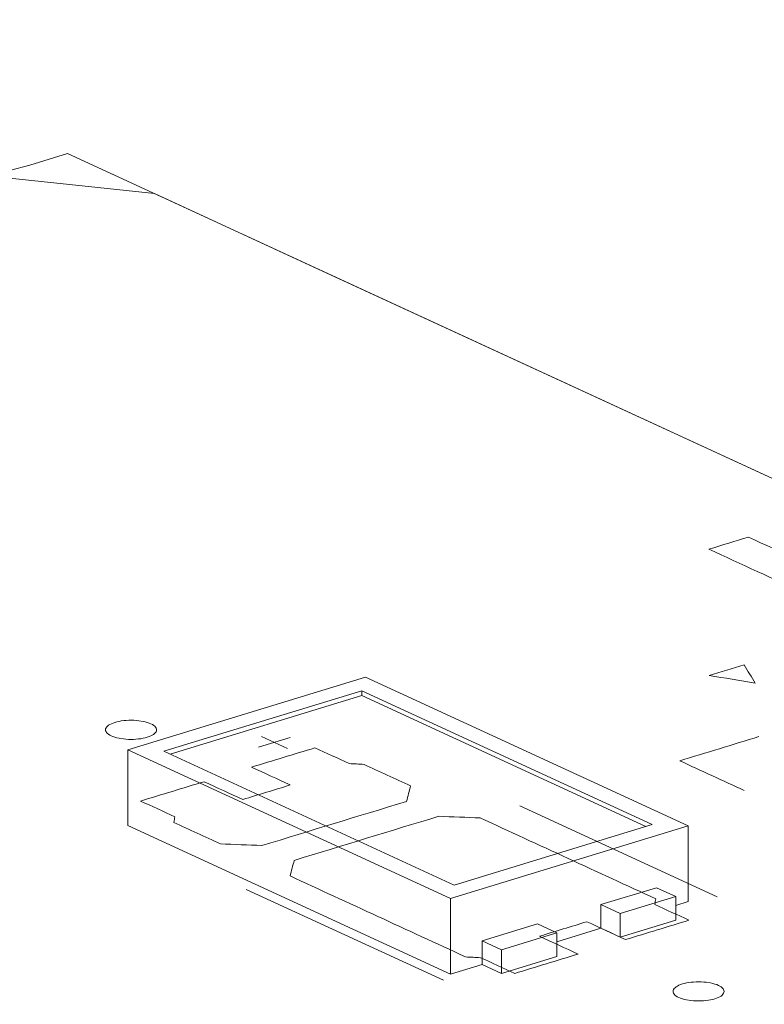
# Model space of a CAD drawing. Header units: inches. Extents: x -36 to 647, y 177 to 609.
# Tile 14 of 256: x 111 to 118, y 348 to 358. Entities that reach past the tile are written whole.
import ezdxf

# ---------------------------------------------------------------- set-up
doc = ezdxf.new("R2010")
doc.units = ezdxf.units.IN
doc.header["$MEASUREMENT"] = 0
doc.layers.add('1', color=7, linetype='Continuous')

# ---------------------------------------------------------------- blocks, each defined once
blk = doc.blocks.new('block 3335')
at = {"layer": '1', "color": 155, "lineweight": 18, "true_color": 0x4c7299}
blk.add_lwpolyline([(120.2794, 348.6846), (117.3321, 347.7841)], dxfattribs=at)
blk = doc.blocks.new('block 3924')
at = {"layer": '1', "color": 155, "lineweight": 18, "true_color": 0x4c7299}
blk.add_lwpolyline([(111.2992, 356.7238), (118.6514, 353.3323)], dxfattribs=at)
blk = doc.blocks.new('block 3946')
at = {"layer": '1', "color": 155, "lineweight": 18, "true_color": 0x4c7299}
blk.add_lwpolyline([(115.0817, 349.5577), (112.2413, 350.868)], dxfattribs=at)
blk = doc.blocks.new('block 3947')
at = {"layer": '1', "color": 155, "lineweight": 18, "true_color": 0x4c7299}
blk.add_lwpolyline([(117.0208, 350.1502), (115.0817, 349.5577)], dxfattribs=at)
blk = doc.blocks.new('block 3948')
at = {"layer": '1', "color": 155, "lineweight": 18, "true_color": 0x4c7299}
blk.add_lwpolyline([(114.1803, 351.4605), (117.0208, 350.1502)], dxfattribs=at)
blk = doc.blocks.new('block 3949')
at = {"layer": '1', "color": 155, "lineweight": 18, "true_color": 0x4c7299}
blk.add_lwpolyline([(114.2164, 351.5925), (111.8896, 350.8816)], dxfattribs=at)
blk = doc.blocks.new('block 3950')
at = {"layer": '1', "color": 155, "lineweight": 18, "true_color": 0x4c7299}
blk.add_lwpolyline([(111.8896, 350.8816), (115.0457, 349.4257)], dxfattribs=at)
blk = doc.blocks.new('block 3951')
at = {"layer": '1', "color": 155, "lineweight": 18, "true_color": 0x4c7299}
blk.add_lwpolyline([(115.0457, 349.4257), (117.3725, 350.1366)], dxfattribs=at)
blk = doc.blocks.new('block 3952')
at = {"layer": '1', "color": 155, "lineweight": 18, "true_color": 0x4c7299}
blk.add_lwpolyline([(112.2413, 350.868), (114.1803, 351.4605)], dxfattribs=at)
blk = doc.blocks.new('block 3953')
at = {"layer": '1', "color": 155, "lineweight": 18, "true_color": 0x4c7299}
blk.add_lwpolyline([(117.2516, 349.4447), (117.0622, 349.5321)], dxfattribs=at)
blk = doc.blocks.new('block 3954')
at = {"layer": '1', "color": 155, "lineweight": 18, "true_color": 0x4c7299}
blk.add_lwpolyline([(116.7087, 349.2788), (117.2516, 349.4447)], dxfattribs=at)
blk = doc.blocks.new('block 3955')
at = {"layer": '1', "color": 155, "lineweight": 18, "true_color": 0x4c7299}
blk.add_lwpolyline([(115.5453, 348.9234), (115.3559, 349.0107)], dxfattribs=at)
blk = doc.blocks.new('block 3956')
at = {"layer": '1', "color": 155, "lineweight": 18, "true_color": 0x4c7299}
blk.add_lwpolyline([(117.3725, 350.1366), (114.2164, 351.5925)], dxfattribs=at)
blk = doc.blocks.new('block 3957')
at = {"layer": '1', "color": 155, "lineweight": 18, "true_color": 0x4c7299}
blk.add_lwpolyline([(116.5193, 349.3662), (116.7087, 349.2788)], dxfattribs=at)
blk = doc.blocks.new('block 3958')
at = {"layer": '1', "color": 155, "lineweight": 18, "true_color": 0x4c7299}
blk.add_lwpolyline([(115.8988, 349.1766), (116.0882, 349.0893)], dxfattribs=at)
blk = doc.blocks.new('block 3959')
at = {"layer": '1', "color": 155, "lineweight": 18, "true_color": 0x4c7299}
blk.add_lwpolyline([(116.0882, 349.0893), (115.5453, 348.9234)], dxfattribs=at)
blk = doc.blocks.new('block 4121')
at = {"layer": '1', "color": 155, "lineweight": 13, "true_color": 0x4c7299}
blk.add_lwpolyline([(120.294, 348.6831), (117.3467, 347.7826)], dxfattribs=at)
blk = doc.blocks.new('block 5250')
at = {"layer": '1', "color": 155, "lineweight": 18, "true_color": 0x4c7299}
blk.add_lwpolyline([(111.8896, 350.8816), (111.8896, 350.1401)], dxfattribs=at)
blk = doc.blocks.new('block 5251')
at = {"layer": '1', "color": 155, "lineweight": 18, "true_color": 0x4c7299}
blk.add_lwpolyline([(115.0457, 349.4257), (115.0457, 348.6842)], dxfattribs=at)
blk = doc.blocks.new('block 5252')
at = {"layer": '1', "color": 155, "lineweight": 18, "true_color": 0x4c7299}
blk.add_lwpolyline([(117.3725, 350.1366), (117.3725, 349.3951)], dxfattribs=at)
blk = doc.blocks.new('block 5253')
at = {"layer": '1', "color": 155, "lineweight": 18, "true_color": 0x4c7299}
blk.add_lwpolyline([(114.1803, 351.4141), (114.1803, 351.4605)], dxfattribs=at)
blk = doc.blocks.new('block 5254')
at = {"layer": '1', "color": 155, "lineweight": 18, "true_color": 0x4c7299}
blk.add_lwpolyline([(112.3017, 350.8402), (114.1803, 351.4141)], dxfattribs=at)
blk = doc.blocks.new('block 5255')
at = {"layer": '1', "color": 155, "lineweight": 18, "true_color": 0x4c7299}
blk.add_lwpolyline([(114.1803, 351.4141), (116.9603, 350.1317)], dxfattribs=at)
blk = doc.blocks.new('block 5256')
at = {"layer": '1', "color": 155, "lineweight": 18, "true_color": 0x4c7299}
blk.add_lwpolyline([(115.3559, 349.0107), (115.3559, 348.779)], dxfattribs=at)
blk = doc.blocks.new('block 5257')
at = {"layer": '1', "color": 155, "lineweight": 18, "true_color": 0x4c7299}
blk.add_lwpolyline([(116.5193, 349.3662), (116.5193, 349.1345)], dxfattribs=at)
blk = doc.blocks.new('block 5258')
at = {"layer": '1', "color": 155, "lineweight": 18, "true_color": 0x4c7299}
blk.add_lwpolyline([(117.0622, 349.5321), (116.5193, 349.3662)], dxfattribs=at)
blk = doc.blocks.new('block 5259')
at = {"layer": '1', "color": 155, "lineweight": 18, "true_color": 0x4c7299}
blk.add_lwpolyline([(115.5453, 348.9234), (115.5453, 348.6917)], dxfattribs=at)
blk = doc.blocks.new('block 5260')
at = {"layer": '1', "color": 155, "lineweight": 18, "true_color": 0x4c7299}
blk.add_lwpolyline([(116.0882, 349.0893), (116.0882, 348.8575)], dxfattribs=at)
blk = doc.blocks.new('block 5261')
at = {"layer": '1', "color": 155, "lineweight": 18, "true_color": 0x4c7299}
blk.add_lwpolyline([(116.7087, 349.2788), (116.7087, 349.0471)], dxfattribs=at)
blk = doc.blocks.new('block 5262')
at = {"layer": '1', "color": 155, "lineweight": 18, "true_color": 0x4c7299}
blk.add_lwpolyline([(117.2516, 349.4447), (117.2516, 349.213)], dxfattribs=at)
blk = doc.blocks.new('block 5263')
at = {"layer": '1', "color": 155, "lineweight": 18, "true_color": 0x4c7299}
blk.add_lwpolyline([(115.3559, 349.0107), (115.8988, 349.1766)], dxfattribs=at)
blk = doc.blocks.new('block 5264')
at = {"layer": '1', "color": 155, "lineweight": 18, "true_color": 0x4c7299}
blk.add_lwpolyline([(116.0882, 348.8575), (115.5453, 348.6917)], dxfattribs=at)
blk = doc.blocks.new('block 5265')
at = {"layer": '1', "color": 155, "lineweight": 18, "true_color": 0x4c7299}
blk.add_lwpolyline([(116.7087, 349.0471), (117.2516, 349.213)], dxfattribs=at)
blk = doc.blocks.new('block 5266')
at = {"layer": '1', "color": 155, "lineweight": 18, "true_color": 0x4c7299}
blk.add_lwpolyline([(115.5453, 348.6917), (115.3559, 348.779)], dxfattribs=at)
blk = doc.blocks.new('block 5267')
at = {"layer": '1', "color": 155, "lineweight": 18, "true_color": 0x4c7299}
blk.add_lwpolyline([(116.5193, 349.1345), (116.7087, 349.0471)], dxfattribs=at)
blk = doc.blocks.new('block 5268')
at = {"layer": '1', "color": 155, "lineweight": 18, "true_color": 0x4c7299}
blk.add_lwpolyline([(111.8896, 350.1401), (115.0457, 348.6842)], dxfattribs=at)
blk = doc.blocks.new('block 5269')
at = {"layer": '1', "color": 155, "lineweight": 18, "true_color": 0x4c7299}
blk.add_lwpolyline([(115.0457, 348.6842), (115.3559, 348.779)], dxfattribs=at)
blk = doc.blocks.new('block 5270')
at = {"layer": '1', "color": 155, "lineweight": 18, "true_color": 0x4c7299}
blk.add_lwpolyline([(117.2516, 349.3582), (117.3725, 349.3951)], dxfattribs=at)
blk = doc.blocks.new('block 5271')
at = {"layer": '1', "color": 155, "lineweight": 18, "true_color": 0x4c7299}
blk.add_lwpolyline([(116.0882, 349.0028), (116.5193, 349.1345)], dxfattribs=at)
blk = doc.blocks.new('block 5853')
at = {"layer": '1', "color": 18, "lineweight": 13, "true_color": 0x4c0000}
blk.add_lwpolyline([(114.9792, 348.6245), (113.0475, 349.5156)], dxfattribs=at)
blk = doc.blocks.new('block 5874')
at = {"layer": '1', "color": 18, "lineweight": 13, "true_color": 0x4c0000}
blk.add_lwpolyline([(114.9792, 348.6245), (113.0475, 349.5156)], dxfattribs=at)
blk = doc.blocks.new('block 6055')
at = {"layer": '1', "color": 18, "lineweight": 13, "true_color": 0x4c0000}
blk.add_lwpolyline([(111.2992, 356.7238), (194.3451, 318.4153)], dxfattribs=at)
blk = doc.blocks.new('block 6056')
at = {"layer": '1', "color": 18, "lineweight": 13, "true_color": 0x4c0000}
blk.add_lwpolyline([(111.2992, 356.7238), (194.3451, 318.4153)], dxfattribs=at)
blk = doc.blocks.new('block 6136')
at = {"layer": '1', "color": 18, "lineweight": 13, "true_color": 0x4c0000}
blk.add_lwpolyline([(113.1684, 350.9082), (113.4787, 351.003)], dxfattribs=at)
blk = doc.blocks.new('block 6163')
at = {"layer": '1', "color": 18, "lineweight": 13, "true_color": 0x4c0000}
blk.add_lwpolyline([(117.6575, 349.4429), (115.7258, 350.3339)], dxfattribs=at)
blk = doc.blocks.new('block 6174')
at = {"layer": '1', "color": 18, "lineweight": 13, "true_color": 0x4c0000}
blk.add_lwpolyline([(113.1975, 351.0134), (113.45, 350.8969)], dxfattribs=at)
blk = doc.blocks.new('block 6176')
at = {"layer": '1', "color": 18, "lineweight": 13, "true_color": 0x4c0000}
blk.add_lwpolyline([(113.1975, 351.0134), (113.45, 350.8969)], dxfattribs=at)
blk = doc.blocks.new('block 6183')
at = {"layer": '1', "color": 18, "lineweight": 13, "true_color": 0x4c0000}
blk.add_lwpolyline([(117.6575, 349.4429), (115.7258, 350.3339)], dxfattribs=at)
blk = doc.blocks.new('block 6200')
at = {"layer": '1', "color": 18, "lineweight": 13, "true_color": 0x4c0000}
blk.add_lwpolyline([(113.1684, 350.9082), (113.4787, 351.003)], dxfattribs=at)
blk = doc.blocks.new('block 9135')
at = {"layer": '1', "color": 18, "lineweight": 13, "true_color": 0x4c0000}
blk.add_lwpolyline([(108.4587, 358.0341), (108.0879, 357.9208), (107.9102, 357.8586), (107.7479, 357.7881), (107.6052, 357.7099), (107.4857, 357.6253), (107.3922, 357.5358), (107.3264, 357.4432), (107.2893, 357.3492), (107.2804, 357.2557), (107.2984, 357.1644), (107.3419, 357.0755), (107.4123, 356.9869), (107.5102, 356.9001), (107.6349, 356.817), (107.7848, 356.7392), (107.9573, 356.6682), (108.1488, 356.6055), (108.3552, 356.5519), (108.572, 356.508), (108.7951, 356.474), (109.0296, 356.4488), (109.2753, 356.4331), (109.5279, 356.4277), (109.7828, 356.433), (110.0352, 356.4492), (110.2801, 356.476), (110.513, 356.5126), (110.73, 356.5579), (110.9282, 356.6106), (111.2992, 356.7238)], dxfattribs=at)
blk = doc.blocks.new('block 9150')
at = {"layer": '1', "color": 155, "lineweight": 18, "true_color": 0x4c7299}
blk.add_lwpolyline([(108.4587, 358.0341), (108.0879, 357.9208), (107.9102, 357.8586), (107.7479, 357.7881), (107.6052, 357.7099), (107.4857, 357.6253), (107.3922, 357.5358), (107.3264, 357.4432), (107.2893, 357.3492), (107.2804, 357.2557), (107.2984, 357.1644), (107.3419, 357.0755), (107.4123, 356.9869), (107.5102, 356.9001), (107.6349, 356.817), (107.7848, 356.7392), (107.9573, 356.6682), (108.1488, 356.6055), (108.3552, 356.5519), (108.572, 356.508), (108.7951, 356.474), (109.0296, 356.4488), (109.2753, 356.4331), (109.5279, 356.4277), (109.7828, 356.433), (110.0352, 356.4492), (110.2801, 356.476), (110.513, 356.5126), (110.73, 356.5579), (110.9282, 356.6106), (111.2992, 356.7238)], dxfattribs=at)
blk = doc.blocks.new('block 9164')
at = {"layer": '1', "color": 18, "lineweight": 13, "true_color": 0x4c0000}
blk.add_lwpolyline([(110.481, 356.5068), (112.15, 356.3314), (113.6256, 355.6507), (116.5769, 354.2893), (128.3822, 348.8436), (175.6033, 327.0608)], dxfattribs=at)
blk = doc.blocks.new('block 9196')
at = {"layer": '1', "color": 18, "lineweight": 13, "true_color": 0x4c0000}
blk.add_open_spline([(116.761, 349.0237), (116.9679, 349.0869), (117.1747, 349.1501), (117.3815, 349.2133), (117.27, 349.2648), (117.1584, 349.3162), (117.0468, 349.3677), (117.0501, 349.386), (117.0534, 349.4043), (117.0567, 349.4226), (116.4838, 349.6869), (115.9109, 349.9512), (115.338, 350.2155), (115.2026, 350.2208), (115.0673, 350.2262), (114.9319, 350.2316), (114.4603, 350.0875), (113.9886, 349.9434), (113.517, 349.7993), (113.5035, 349.7484), (113.49, 349.6976), (113.4765, 349.6467), (114.0495, 349.3824), (114.6224, 349.1182), (115.1953, 348.8539), (115.2437, 348.8514), (115.2921, 348.8489), (115.3405, 348.8464), (115.4521, 348.7949), (115.5636, 348.7434), (115.6752, 348.692), (115.882, 348.7552), (116.0888, 348.8184), (116.2957, 348.8816), (116.1694, 348.9398), (116.0432, 348.998), (115.9169, 349.0563), (116.0721, 349.1037), (116.2272, 349.1511), (116.3823, 349.1984), (116.5085, 349.1402), (116.6348, 349.082), (116.761, 349.0237)], degree=3, knots=[0, 0, 0, 0, 1, 1, 1, 2, 2, 2, 3, 3, 3, 4, 4, 4, 5, 5, 5, 6, 6, 6, 7, 7, 7, 8, 8, 8, 9, 9, 9, 10, 10, 10, 11, 11, 11, 12, 12, 12, 13, 13, 13, 14, 14, 14, 14], dxfattribs=at)
blk = doc.blocks.new('block 9238')
at = {"layer": '1', "color": 18, "lineweight": 13, "true_color": 0x4c0000}
blk.add_open_spline([(116.761, 349.0237), (116.9679, 349.0869), (117.1747, 349.1501), (117.3815, 349.2133), (117.27, 349.2648), (117.1584, 349.3162), (117.0468, 349.3677), (117.0501, 349.386), (117.0534, 349.4043), (117.0567, 349.4226), (116.4838, 349.6869), (115.9109, 349.9512), (115.338, 350.2155), (115.2026, 350.2208), (115.0673, 350.2262), (114.9319, 350.2316), (114.4603, 350.0875), (113.9886, 349.9434), (113.517, 349.7993), (113.5035, 349.7484), (113.49, 349.6976), (113.4765, 349.6467), (114.0495, 349.3824), (114.6224, 349.1182), (115.1953, 348.8539), (115.2437, 348.8514), (115.2921, 348.8489), (115.3405, 348.8464), (115.4521, 348.7949), (115.5636, 348.7434), (115.6752, 348.692), (115.882, 348.7552), (116.0888, 348.8184), (116.2957, 348.8816), (116.1694, 348.9398), (116.0432, 348.998), (115.9169, 349.0563), (116.0721, 349.1037), (116.2272, 349.1511), (116.3823, 349.1984), (116.5085, 349.1402), (116.6348, 349.082), (116.761, 349.0237)], degree=3, knots=[0, 0, 0, 0, 1, 1, 1, 2, 2, 2, 3, 3, 3, 4, 4, 4, 5, 5, 5, 6, 6, 6, 7, 7, 7, 8, 8, 8, 9, 9, 9, 10, 10, 10, 11, 11, 11, 12, 12, 12, 13, 13, 13, 14, 14, 14, 14], dxfattribs=at)
blk = doc.blocks.new('block 9268')
at = {"layer": '1', "color": 18, "lineweight": 13, "true_color": 0x4c0000}
blk.add_open_spline([(116.761, 349.0237), (116.9679, 349.0869), (117.1747, 349.1501), (117.3815, 349.2133), (117.27, 349.2648), (117.1584, 349.3162), (117.0468, 349.3677), (117.0501, 349.386), (117.0534, 349.4043), (117.0567, 349.4226), (116.4838, 349.6869), (115.9109, 349.9512), (115.338, 350.2155), (115.2026, 350.2208), (115.0673, 350.2262), (114.9319, 350.2316), (114.4603, 350.0875), (113.9886, 349.9434), (113.517, 349.7993), (113.5035, 349.7484), (113.49, 349.6976), (113.4765, 349.6467), (114.0495, 349.3824), (114.6224, 349.1182), (115.1953, 348.8539), (115.2437, 348.8514), (115.2921, 348.8489), (115.3405, 348.8464), (115.4521, 348.7949), (115.5636, 348.7434), (115.6752, 348.692), (115.882, 348.7552), (116.0888, 348.8184), (116.2957, 348.8816), (116.1694, 348.9398), (116.0432, 348.998), (115.9169, 349.0563), (116.0721, 349.1037), (116.2272, 349.1511), (116.3823, 349.1984), (116.5085, 349.1402), (116.6348, 349.082), (116.761, 349.0237)], degree=3, knots=[0, 0, 0, 0, 1, 1, 1, 2, 2, 2, 3, 3, 3, 4, 4, 4, 5, 5, 5, 6, 6, 6, 7, 7, 7, 8, 8, 8, 9, 9, 9, 10, 10, 10, 11, 11, 11, 12, 12, 12, 13, 13, 13, 14, 14, 14, 14], dxfattribs=at)
blk = doc.blocks.new('block 9444')
at = {"layer": '1', "color": 18, "lineweight": 13, "true_color": 0x4c0000}
blk.add_open_spline([(114.6567, 350.5297), (114.6432, 350.4789), (114.6298, 350.428), (114.6163, 350.3772), (114.1447, 350.2331), (113.673, 350.089), (113.2014, 349.9449), (113.066, 349.9503), (112.9306, 349.9556), (112.7953, 349.961), (112.6431, 350.0312), (112.491, 350.1013), (112.3389, 350.1715), (112.3422, 350.1898), (112.3455, 350.2081), (112.3489, 350.2264), (112.2373, 350.2779), (112.1257, 350.3293), (112.0141, 350.3808), (112.2209, 350.444), (112.4278, 350.5072), (112.6346, 350.5704), (112.7608, 350.5121), (112.8871, 350.4539), (113.0133, 350.3957), (113.1685, 350.4431), (113.3236, 350.4905), (113.4787, 350.5379), (113.3525, 350.5961), (113.2262, 350.6543), (113.1, 350.7126), (113.3068, 350.7758), (113.5136, 350.839), (113.7204, 350.9021), (113.832, 350.8507), (113.9436, 350.7992), (114.0552, 350.7477), (114.1036, 350.7452), (114.152, 350.7427), (114.2003, 350.7402), (114.3525, 350.6701), (114.5046, 350.5999), (114.6567, 350.5297)], degree=3, knots=[0, 0, 0, 0, 1, 1, 1, 2, 2, 2, 3, 3, 3, 4, 4, 4, 5, 5, 5, 6, 6, 6, 7, 7, 7, 8, 8, 8, 9, 9, 9, 10, 10, 10, 11, 11, 11, 12, 12, 12, 13, 13, 13, 14, 14, 14, 14], dxfattribs=at)
blk = doc.blocks.new('block 9497')
at = {"layer": '1', "color": 18, "lineweight": 13, "true_color": 0x4c0000}
blk.add_open_spline([(114.6567, 350.5297), (114.6432, 350.4789), (114.6298, 350.428), (114.6163, 350.3772), (114.1447, 350.2331), (113.673, 350.089), (113.2014, 349.9449), (113.066, 349.9503), (112.9306, 349.9556), (112.7953, 349.961), (112.6431, 350.0312), (112.491, 350.1013), (112.3389, 350.1715), (112.3422, 350.1898), (112.3455, 350.2081), (112.3489, 350.2264), (112.2373, 350.2779), (112.1257, 350.3293), (112.0141, 350.3808), (112.2209, 350.444), (112.4278, 350.5072), (112.6346, 350.5704), (112.7608, 350.5121), (112.8871, 350.4539), (113.0133, 350.3957), (113.1685, 350.4431), (113.3236, 350.4905), (113.4787, 350.5379), (113.3525, 350.5961), (113.2262, 350.6543), (113.1, 350.7126), (113.3068, 350.7758), (113.5136, 350.839), (113.7204, 350.9021), (113.832, 350.8507), (113.9436, 350.7992), (114.0552, 350.7477), (114.1036, 350.7452), (114.152, 350.7427), (114.2003, 350.7402), (114.3525, 350.6701), (114.5046, 350.5999), (114.6567, 350.5297)], degree=3, knots=[0, 0, 0, 0, 1, 1, 1, 2, 2, 2, 3, 3, 3, 4, 4, 4, 5, 5, 5, 6, 6, 6, 7, 7, 7, 8, 8, 8, 9, 9, 9, 10, 10, 10, 11, 11, 11, 12, 12, 12, 13, 13, 13, 14, 14, 14, 14], dxfattribs=at)
blk = doc.blocks.new('block 9509')
at = {"layer": '1', "color": 18, "lineweight": 13, "true_color": 0x4c0000}
blk.add_open_spline([(114.6567, 350.5297), (114.6432, 350.4789), (114.6298, 350.428), (114.6163, 350.3772), (114.1447, 350.2331), (113.673, 350.089), (113.2014, 349.9449), (113.066, 349.9503), (112.9306, 349.9556), (112.7953, 349.961), (112.6431, 350.0312), (112.491, 350.1013), (112.3389, 350.1715), (112.3422, 350.1898), (112.3455, 350.2081), (112.3489, 350.2264), (112.2373, 350.2779), (112.1257, 350.3293), (112.0141, 350.3808), (112.2209, 350.444), (112.4278, 350.5072), (112.6346, 350.5704), (112.7608, 350.5121), (112.8871, 350.4539), (113.0133, 350.3957), (113.1685, 350.4431), (113.3236, 350.4905), (113.4787, 350.5379), (113.3525, 350.5961), (113.2262, 350.6543), (113.1, 350.7126), (113.3068, 350.7758), (113.5136, 350.839), (113.7204, 350.9021), (113.832, 350.8507), (113.9436, 350.7992), (114.0552, 350.7477), (114.1036, 350.7452), (114.152, 350.7427), (114.2003, 350.7402), (114.3525, 350.6701), (114.5046, 350.5999), (114.6567, 350.5297)], degree=3, knots=[0, 0, 0, 0, 1, 1, 1, 2, 2, 2, 3, 3, 3, 4, 4, 4, 5, 5, 5, 6, 6, 6, 7, 7, 7, 8, 8, 8, 9, 9, 9, 10, 10, 10, 11, 11, 11, 12, 12, 12, 13, 13, 13, 14, 14, 14, 14], dxfattribs=at)
blk = doc.blocks.new('block 9511')
at = {"layer": '1', "color": 18, "lineweight": 13, "true_color": 0x4c0000}
blk.add_open_spline([(114.6567, 350.5297), (114.6432, 350.4789), (114.6298, 350.428), (114.6163, 350.3772), (114.1447, 350.2331), (113.673, 350.089), (113.2014, 349.9449), (113.066, 349.9503), (112.9306, 349.9556), (112.7953, 349.961), (112.6431, 350.0312), (112.491, 350.1013), (112.3389, 350.1715), (112.3422, 350.1898), (112.3455, 350.2081), (112.3489, 350.2264), (112.2373, 350.2779), (112.1257, 350.3293), (112.0141, 350.3808), (112.2209, 350.444), (112.4278, 350.5072), (112.6346, 350.5704), (112.7608, 350.5121), (112.8871, 350.4539), (113.0133, 350.3957), (113.1685, 350.4431), (113.3236, 350.4905), (113.4787, 350.5379), (113.3525, 350.5961), (113.2262, 350.6543), (113.1, 350.7126), (113.3068, 350.7758), (113.5136, 350.839), (113.7204, 350.9021), (113.832, 350.8507), (113.9436, 350.7992), (114.0552, 350.7477), (114.1036, 350.7452), (114.152, 350.7427), (114.2003, 350.7402), (114.3525, 350.6701), (114.5046, 350.5999), (114.6567, 350.5297)], degree=3, knots=[0, 0, 0, 0, 1, 1, 1, 2, 2, 2, 3, 3, 3, 4, 4, 4, 5, 5, 5, 6, 6, 6, 7, 7, 7, 8, 8, 8, 9, 9, 9, 10, 10, 10, 11, 11, 11, 12, 12, 12, 13, 13, 13, 14, 14, 14, 14], dxfattribs=at)
blk = doc.blocks.new('block 9528')
at = {"layer": '1', "color": 18, "lineweight": 13, "true_color": 0x4c0000}
blk.add_open_spline([(116.761, 349.0237), (116.9679, 349.0869), (117.1747, 349.1501), (117.3815, 349.2133), (117.27, 349.2648), (117.1584, 349.3162), (117.0468, 349.3677), (117.0501, 349.386), (117.0534, 349.4043), (117.0567, 349.4226), (116.4838, 349.6869), (115.9109, 349.9512), (115.338, 350.2155), (115.2026, 350.2208), (115.0673, 350.2262), (114.9319, 350.2316), (114.4603, 350.0875), (113.9886, 349.9434), (113.517, 349.7993), (113.5035, 349.7484), (113.49, 349.6976), (113.4765, 349.6467), (114.0495, 349.3824), (114.6224, 349.1182), (115.1953, 348.8539), (115.2437, 348.8514), (115.2921, 348.8489), (115.3405, 348.8464), (115.4521, 348.7949), (115.5636, 348.7434), (115.6752, 348.692), (115.882, 348.7552), (116.0888, 348.8184), (116.2957, 348.8816), (116.1694, 348.9398), (116.0432, 348.998), (115.9169, 349.0563), (116.0721, 349.1037), (116.2272, 349.1511), (116.3823, 349.1984), (116.5085, 349.1402), (116.6348, 349.082), (116.761, 349.0237)], degree=3, knots=[0, 0, 0, 0, 1, 1, 1, 2, 2, 2, 3, 3, 3, 4, 4, 4, 5, 5, 5, 6, 6, 6, 7, 7, 7, 8, 8, 8, 9, 9, 9, 10, 10, 10, 11, 11, 11, 12, 12, 12, 13, 13, 13, 14, 14, 14, 14], dxfattribs=at)
blk = doc.blocks.new('block 9548')
at = {"layer": '1', "color": 18, "lineweight": 13, "true_color": 0x4c0000}
blk.add_lwpolyline([(110.481, 356.5068), (112.15, 356.3314), (113.6256, 355.6507), (116.5769, 354.2893), (128.3822, 348.8436), (175.6033, 327.0608)], dxfattribs=at)
blk = doc.blocks.new('block 9834')
at = {"layer": '1', "color": 18, "lineweight": 13, "true_color": 0x4c0000}
blk.add_open_spline([(117.9223, 350.4838), (117.7118, 350.5808), (117.5014, 350.6779), (117.291, 350.775), (117.5496, 350.8539), (117.8081, 350.9329), (118.0666, 351.0119)], degree=3, knots=[0, 0, 0, 0, 1, 1, 1, 2, 2, 2, 2], dxfattribs=at)
blk = doc.blocks.new('block 9890')
at = {"layer": '1', "color": 18, "lineweight": 13, "true_color": 0x4c0000}
blk.add_lwpolyline([(117.3173, 348.5887), (117.3364, 348.594), (117.3572, 348.5987), (117.3794, 348.6026), (117.4029, 348.6058), (117.4272, 348.608), (117.4521, 348.6094), (117.5019, 348.6092), (117.5261, 348.6078), (117.5493, 348.6056), (117.5931, 348.5987), (117.614, 348.594), (117.6339, 348.5885), (117.6524, 348.5822), (117.6692, 348.5752), (117.684, 348.5676), (117.6967, 348.5595), (117.7071, 348.5511), (117.7151, 348.5424), (117.7207, 348.5337), (117.7241, 348.5249), (117.7253, 348.5159), (117.7241, 348.5067), (117.7204, 348.4975), (117.7143, 348.4884), (117.7058, 348.4795), (117.6949, 348.471), (117.682, 348.4631), (117.6671, 348.4557), (117.6507, 348.449), (117.6331, 348.4431), (117.614, 348.4378), (117.5932, 348.4331), (117.5709, 348.4291), (117.5475, 348.426), (117.5232, 348.4237), (117.4983, 348.4224), (117.4485, 348.4225), (117.4243, 348.424), (117.401, 348.4262), (117.3573, 348.4331), (117.3364, 348.4378), (117.3165, 348.4433), (117.298, 348.4496), (117.2812, 348.4566), (117.2664, 348.4642), (117.2537, 348.4723), (117.2433, 348.4807), (117.2353, 348.4894), (117.2296, 348.4981), (117.2262, 348.5068), (117.2251, 348.5159), (117.2263, 348.525), (117.2299, 348.5343), (117.236, 348.5434), (117.2446, 348.5522), (117.2554, 348.5607), (117.2684, 348.5687), (117.2832, 348.5761), (117.2997, 348.5828), (117.3173, 348.5887)], dxfattribs=at)
blk = doc.blocks.new('block 9903')
at = {"layer": '1', "color": 18, "lineweight": 13, "true_color": 0x4c0000}
blk.add_lwpolyline([(111.7626, 351.1511), (111.7817, 351.1564), (111.8024, 351.161), (111.8247, 351.165), (111.8481, 351.1681), (111.8725, 351.1704), (111.8973, 351.1717), (111.9471, 351.1716), (111.9713, 351.1702), (111.9946, 351.1679), (112.0384, 351.161), (112.0593, 351.1563), (112.0791, 351.1508), (112.0976, 351.1445), (112.1144, 351.1375), (112.1293, 351.1299), (112.142, 351.1218), (112.1523, 351.1134), (112.1604, 351.1048), (112.166, 351.0961), (112.1694, 351.0873), (112.1706, 351.0783), (112.1694, 351.0691), (112.1657, 351.0599), (112.1596, 351.0508), (112.151, 351.0419), (112.1402, 351.0334), (112.1272, 351.0254), (112.1124, 351.018), (112.096, 351.0114), (112.0783, 351.0054), (112.0592, 351.0001), (112.0385, 350.9955), (112.0162, 350.9915), (111.9928, 350.9884), (111.9684, 350.9861), (111.9436, 350.9848), (111.8938, 350.9849), (111.8696, 350.9863), (111.8463, 350.9886), (111.8025, 350.9954), (111.7816, 351.0001), (111.7618, 351.0057), (111.7433, 351.012), (111.7265, 351.019), (111.7116, 351.0266), (111.6989, 351.0346), (111.6886, 351.0431), (111.6805, 351.0517), (111.6749, 351.0604), (111.6715, 351.0692), (111.6704, 351.0782), (111.6715, 351.0874), (111.6752, 351.0966), (111.6813, 351.1057), (111.6899, 351.1146), (111.7007, 351.1231), (111.7137, 351.1311), (111.7285, 351.1384), (111.7449, 351.1451), (111.7626, 351.1511)], dxfattribs=at)
blk = doc.blocks.new('block 9916')
at = {"layer": '1', "color": 18, "lineweight": 13, "true_color": 0x4c0000}
blk.add_lwpolyline([(117.3173, 348.5887), (117.3364, 348.594), (117.3572, 348.5987), (117.3794, 348.6026), (117.4029, 348.6058), (117.4272, 348.608), (117.4521, 348.6094), (117.5019, 348.6092), (117.5261, 348.6078), (117.5493, 348.6056), (117.5931, 348.5987), (117.614, 348.594), (117.6339, 348.5885), (117.6524, 348.5822), (117.6692, 348.5752), (117.684, 348.5676), (117.6967, 348.5595), (117.7071, 348.5511), (117.7151, 348.5424), (117.7207, 348.5337), (117.7241, 348.5249), (117.7253, 348.5159), (117.7241, 348.5067), (117.7204, 348.4975), (117.7143, 348.4884), (117.7058, 348.4795), (117.6949, 348.471), (117.682, 348.4631), (117.6671, 348.4557), (117.6507, 348.449), (117.6331, 348.4431), (117.614, 348.4378), (117.5932, 348.4331), (117.5709, 348.4291), (117.5475, 348.426), (117.5232, 348.4237), (117.4983, 348.4224), (117.4485, 348.4225), (117.4243, 348.424), (117.401, 348.4262), (117.3573, 348.4331), (117.3364, 348.4378), (117.3165, 348.4433), (117.298, 348.4496), (117.2812, 348.4566), (117.2664, 348.4642), (117.2537, 348.4723), (117.2433, 348.4807), (117.2353, 348.4894), (117.2296, 348.4981), (117.2262, 348.5068), (117.2251, 348.5159), (117.2263, 348.525), (117.2299, 348.5343), (117.236, 348.5434), (117.2446, 348.5522), (117.2554, 348.5607), (117.2684, 348.5687), (117.2832, 348.5761), (117.2997, 348.5828), (117.3173, 348.5887)], dxfattribs=at)
blk = doc.blocks.new('block 9924')
at = {"layer": '1', "color": 18, "lineweight": 13, "true_color": 0x4c0000}
blk.add_lwpolyline([(111.7626, 351.1511), (111.7817, 351.1564), (111.8024, 351.161), (111.8247, 351.165), (111.8481, 351.1681), (111.8725, 351.1704), (111.8973, 351.1717), (111.9471, 351.1716), (111.9713, 351.1702), (111.9946, 351.1679), (112.0384, 351.161), (112.0593, 351.1563), (112.0791, 351.1508), (112.0976, 351.1445), (112.1144, 351.1375), (112.1293, 351.1299), (112.142, 351.1218), (112.1523, 351.1134), (112.1604, 351.1048), (112.166, 351.0961), (112.1694, 351.0873), (112.1706, 351.0783), (112.1694, 351.0691), (112.1657, 351.0599), (112.1596, 351.0508), (112.151, 351.0419), (112.1402, 351.0334), (112.1272, 351.0254), (112.1124, 351.018), (112.096, 351.0114), (112.0783, 351.0054), (112.0592, 351.0001), (112.0385, 350.9955), (112.0162, 350.9915), (111.9928, 350.9884), (111.9684, 350.9861), (111.9436, 350.9848), (111.8938, 350.9849), (111.8696, 350.9863), (111.8463, 350.9886), (111.8025, 350.9954), (111.7816, 351.0001), (111.7618, 351.0057), (111.7433, 351.012), (111.7265, 351.019), (111.7116, 351.0266), (111.6989, 351.0346), (111.6886, 351.0431), (111.6805, 351.0517), (111.6749, 351.0604), (111.6715, 351.0692), (111.6704, 351.0782), (111.6715, 351.0874), (111.6752, 351.0966), (111.6813, 351.1057), (111.6899, 351.1146), (111.7007, 351.1231), (111.7137, 351.1311), (111.7285, 351.1384), (111.7449, 351.1451), (111.7626, 351.1511)], dxfattribs=at)
blk = doc.blocks.new('block 9936')
at = {"layer": '1', "color": 18, "lineweight": 13, "true_color": 0x4c0000}
blk.add_lwpolyline([(108.4587, 358.0341), (108.0879, 357.9208), (107.9102, 357.8586), (107.7479, 357.7881), (107.6052, 357.7099), (107.4857, 357.6253), (107.3922, 357.5358), (107.3264, 357.4432), (107.2893, 357.3492), (107.2804, 357.2557), (107.2984, 357.1644), (107.3419, 357.0755), (107.4123, 356.9869), (107.5102, 356.9001), (107.6349, 356.817), (107.7848, 356.7392), (107.9573, 356.6682), (108.1488, 356.6055), (108.3552, 356.5519), (108.572, 356.508), (108.7951, 356.474), (109.0296, 356.4488), (109.2753, 356.4331), (109.5279, 356.4277), (109.7828, 356.433), (110.0352, 356.4492), (110.2801, 356.476), (110.513, 356.5126), (110.73, 356.5579), (110.9282, 356.6106), (111.2992, 356.7238)], dxfattribs=at)
blk = doc.blocks.new('block 9938')
at = {"layer": '1', "color": 18, "lineweight": 13, "true_color": 0x4c0000}
blk.add_open_spline([(117.9644, 352.966), (117.8351, 352.9265), (117.7059, 352.8871), (117.5766, 352.8476), (117.8922, 352.702), (118.2078, 352.5564), (118.5234, 352.4108), (118.6527, 352.4503), (118.7819, 352.4898), (118.9112, 352.5293), (118.5956, 352.6749), (118.28, 352.8205), (117.9644, 352.966)], degree=3, knots=[0, 0, 0, 0, 1, 1, 1, 2, 2, 2, 3, 3, 3, 4, 4, 4, 4], dxfattribs=at)
blk = doc.blocks.new('block 9946')
at = {"layer": '1', "color": 18, "lineweight": 13, "true_color": 0x4c0000}
blk.add_open_spline([(117.9211, 351.7154), (117.8074, 351.6807), (117.6936, 351.6459), (117.5798, 351.6112), (117.7296, 351.5859), (117.8793, 351.5607), (118.0291, 351.5354), (117.9931, 351.5954), (117.9571, 351.6554), (117.9211, 351.7154)], degree=3, knots=[0, 0, 0, 0, 1, 1, 1, 2, 2, 2, 3, 3, 3, 3], dxfattribs=at)

msp = doc.modelspace()

# ---------------------------------------------------------------- block references
at = {"layer": '1'}
for name in ['block 9164', 'block 9548', 'block 9135', 'block 9150', 'block 9936', 'block 3924', 'block 6055', 'block 6056', 'block 9938', 'block 9946', 'block 3949', 'block 3956', 'block 3952', 'block 3948', 'block 5253', 'block 5254', 'block 5255', 'block 9903', 'block 9924', 'block 6136', 'block 6200', 'block 6174', 'block 6176', 'block 9834', 'block 3950', 'block 5250', 'block 9444', 'block 9497', 'block 9509', 'block 9511', 'block 3946', 'block 6163', 'block 6183', 'block 9196', 'block 9238', 'block 9268', 'block 9528', 'block 5268', 'block 3951', 'block 3947', 'block 5252', 'block 5258', 'block 3953', 'block 5853', 'block 5874', 'block 5251', 'block 3954', 'block 5262', 'block 3957', 'block 5257', 'block 5270', 'block 5261', 'block 5263', 'block 3958', 'block 5271', 'block 5267', 'block 5265', 'block 3959', 'block 5260', 'block 3955', 'block 5256', 'block 5259', 'block 5264', 'block 5269', 'block 5266', 'block 3335', 'block 4121', 'block 9890', 'block 9916']:
    msp.add_blockref(name, (0, 0), dxfattribs=at)

doc.saveas('drawing.dxf')
